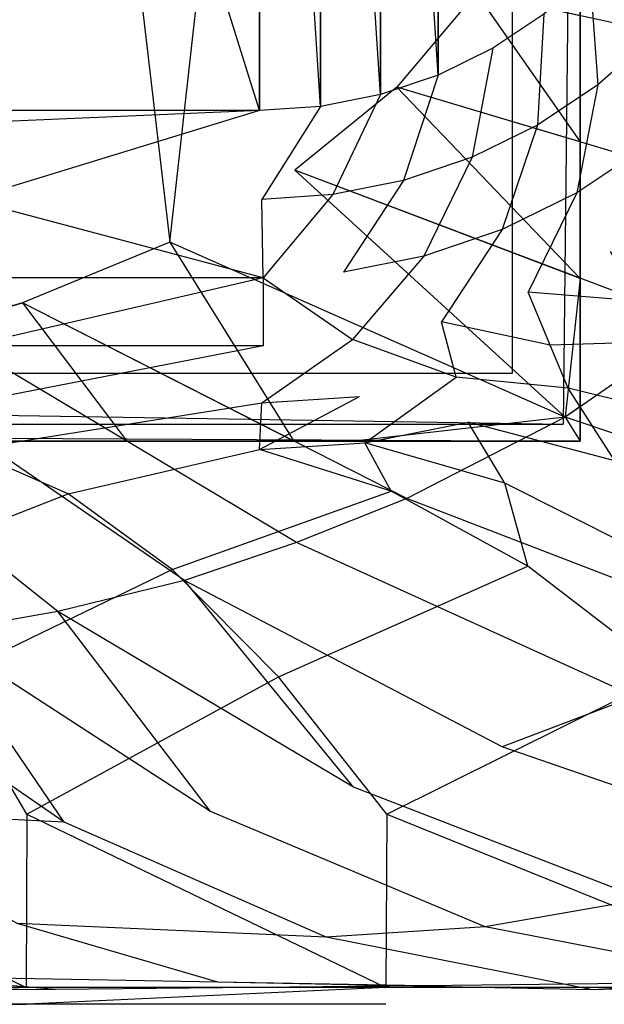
# Model space of a CAD drawing. Extents: x 0 to 1.9, y -0.8 to 0.
# Tile 15 of 21: x 1.27 to 1.44, y -0.8 to -0.51. Entities that reach past the tile are written whole.
import ezdxf

# ---------------------------------------------------------------- set-up
doc = ezdxf.new("R2010")
doc.units = 0
for name, color, linetype in [('L10_UBA190NAT9C0V_01_2___REPLAC', 7, 'CONTINUOUS'), ('L11_UBA190NAT9C0V_01_1___REPLAC', 7, 'CONTINUOUS'), ('L12_UBA190NAT9C0V_01_0___REPLAC', 7, 'CONTINUOUS'), ('L13_GESTELL_UBA190NAT9C0V_01_0_', 7, 'CONTINUOUS'), ('L7_UBA190NAT9C0V_01_5___REPLACE', 7, 'CONTINUOUS'), ('L8_UBA190NAT9C0V_01_4___REPLACE', 7, 'CONTINUOUS'), ('L9_UBA190NAT9C0V_01_3___REPLACE', 7, 'CONTINUOUS')]:
    doc.layers.add(name, color=color, linetype=linetype)

msp = doc.modelspace()

# ---------------------------------------------------------------- linework, layer by layer
at = {"layer": 'L10_UBA190NAT9C0V_01_2___REPLAC', "color": 8}
for points, invisible_edges in [([(1.374712, -0.802183, 0.618445), (0.631241, -0.802183, 0.609352), (0.525288, -0.802183, 0.618445), (1.374712, -0.802183, 0.618445)], 13), ([(1.374712, -0.802183, 0.618445), (0.525288, -0.802183, 0.618445), (1.501486, -0.802183, 0.632745), (1.374712, -0.802183, 0.618445)], 15), ([(1.501486, -0.802183, 0.632745), (0.525288, -0.802183, 0.618445), (0.95, -0.802183, 0.62765), (1.501486, -0.802183, 0.632745)], 15), ([(1.162612, -0.802183, 0.602852), (0.631241, -0.802183, 0.609352), (1.268759, -0.802183, 0.609352), (1.162612, -0.802183, 0.602852)], 13), ([(1.268759, -0.802183, 0.609352), (0.631241, -0.802183, 0.609352), (1.374712, -0.802183, 0.618445), (1.268759, -0.802183, 0.609352)], 10), ([(1.501486, -0.802183, 0.632745), (0.95, -0.802183, 0.62765), (1.056338, -0.802183, 0.628951), (1.501486, -0.802183, 0.632745)], 15), ([(1.501486, -0.802183, 0.632745), (1.056338, -0.802183, 0.628951), (1.162612, -0.802183, 0.632852), (1.501486, -0.802183, 0.632745)], 15), ([(1.501486, -0.802183, 0.632745), (1.162612, -0.802183, 0.632852), (1.268759, -0.802183, 0.639352), (1.501486, -0.802183, 0.632745)], 15), ([(1.501486, -0.802183, 0.632745), (1.268759, -0.802183, 0.639352), (1.374712, -0.802183, 0.648445), (1.501486, -0.802183, 0.632745)], 15), ([(1.501486, -0.802183, 0.632745), (1.374712, -0.802183, 0.648445), (1.501486, -0.802183, 0.662745), (1.501486, -0.802183, 0.632745)], 15)]:
    msp.add_3dface(points, dxfattribs=dict(at, invisible_edges=invisible_edges))
at = {"layer": 'L11_UBA190NAT9C0V_01_1___REPLAC', "color": 8, "invisible_edges": 14}
for points in [[(1.527948, -0.531716, 0.195561), (1.401367, -0.503932, 0.114), (1.418084, -0.472917, 0.114), (1.527948, -0.531716, 0.195561)], [(1.547286, -0.491276, 0.195518), (1.527948, -0.531716, 0.195561), (1.418084, -0.472917, 0.114), (1.547286, -0.491276, 0.195518)], [(1.501227, -0.568572, 0.195585), (1.377963, -0.531683, 0.114), (1.401367, -0.503932, 0.114), (1.501227, -0.568572, 0.195585)], [(1.527948, -0.531716, 0.195561), (1.501227, -0.568572, 0.195585), (1.401367, -0.503932, 0.114), (1.527948, -0.531716, 0.195561)], [(1.46735, -0.601494, 0.195597), (1.347872, -0.556169, 0.114), (1.377963, -0.531683, 0.114), (1.46735, -0.601494, 0.195597)], [(1.501227, -0.568572, 0.195585), (1.46735, -0.601494, 0.195597), (1.377963, -0.531683, 0.114), (1.501227, -0.568572, 0.195585)], [(1.427555, -0.628998, 0.195069), (1.311093, -0.57739, 0.114), (1.347872, -0.556169, 0.114), (1.427555, -0.628998, 0.195069)], [(1.46735, -0.601494, 0.195597), (1.427555, -0.628998, 0.195069), (1.347872, -0.556169, 0.114), (1.46735, -0.601494, 0.195597)], [(1.380896, -0.653033, 0.194834), (1.267629, -0.595346, 0.114), (1.311093, -0.57739, 0.114), (1.380896, -0.653033, 0.194834)], [(1.427555, -0.628998, 0.195069), (1.380896, -0.653033, 0.194834), (1.311093, -0.57739, 0.114), (1.427555, -0.628998, 0.195069)], [(1.348408, -0.665965, 0.194838), (1.242553, -0.602692, 0.114), (1.267629, -0.595346, 0.114), (1.348408, -0.665965, 0.194838)], [(1.380896, -0.653033, 0.194834), (1.348408, -0.665965, 0.194838), (1.267629, -0.595346, 0.114), (1.380896, -0.653033, 0.194834)], [(1.315401, -0.677196, 0.195082), (1.217477, -0.610037, 0.114), (1.242553, -0.602692, 0.114), (1.315401, -0.677196, 0.195082)], [(1.348408, -0.665965, 0.194838), (1.315401, -0.677196, 0.195082), (1.242553, -0.602692, 0.114), (1.348408, -0.665965, 0.194838)], [(1.53366, -0.664823, 0.294896), (1.427555, -0.628998, 0.195069), (1.46735, -0.601494, 0.195597), (1.53366, -0.664823, 0.294896)], [(1.278062, -0.686307, 0.196298), (1.189057, -0.615751, 0.114), (1.217477, -0.610037, 0.114), (1.278062, -0.686307, 0.196298)], [(1.315401, -0.677196, 0.195082), (1.278062, -0.686307, 0.196298), (1.217477, -0.610037, 0.114), (1.315401, -0.677196, 0.195082)], [(1.278062, -0.686307, 0.196298), (1.241978, -0.692676, 0.196871), (1.189057, -0.615751, 0.114), (1.278062, -0.686307, 0.196298)], [(1.486008, -0.693508, 0.293809), (1.380896, -0.653033, 0.194834), (1.427555, -0.628998, 0.195069), (1.486008, -0.693508, 0.293809)], [(1.53366, -0.664823, 0.294896), (1.486008, -0.693508, 0.293809), (1.427555, -0.628998, 0.195069), (1.53366, -0.664823, 0.294896)], [(1.448072, -0.711433, 0.293021), (1.348408, -0.665965, 0.194838), (1.380896, -0.653033, 0.194834), (1.448072, -0.711433, 0.293021)], [(1.486008, -0.693508, 0.293809), (1.448072, -0.711433, 0.293021), (1.380896, -0.653033, 0.194834), (1.486008, -0.693508, 0.293809)], [(1.409001, -0.726216, 0.292566), (1.315401, -0.677196, 0.195082), (1.348408, -0.665965, 0.194838), (1.409001, -0.726216, 0.292566)], [(1.448072, -0.711433, 0.293021), (1.409001, -0.726216, 0.292566), (1.348408, -0.665965, 0.194838), (1.448072, -0.711433, 0.293021)], [(1.365222, -0.738134, 0.293541), (1.278062, -0.686307, 0.196298), (1.315401, -0.677196, 0.195082), (1.365222, -0.738134, 0.293541)], [(1.365222, -0.738134, 0.293541), (1.315401, -0.677196, 0.195082), (1.409001, -0.726216, 0.292566), (1.365222, -0.738134, 0.293541)], [(1.32308, -0.745308, 0.293606), (1.241978, -0.692676, 0.196871), (1.278062, -0.686307, 0.196298), (1.32308, -0.745308, 0.293606)], [(1.32308, -0.745308, 0.293606), (1.278062, -0.686307, 0.196298), (1.365222, -0.738134, 0.293541), (1.32308, -0.745308, 0.293606)], [(1.279893, -0.748435, 0.293905), (1.2038, -0.696161, 0.197555), (1.241978, -0.692676, 0.196871), (1.279893, -0.748435, 0.293905)], [(1.279893, -0.748435, 0.293905), (1.241978, -0.692676, 0.196871), (1.32308, -0.745308, 0.293606), (1.279893, -0.748435, 0.293905)], [(1.279893, -0.748435, 0.293905), (1.208338, -0.744956, 0.29176), (1.2038, -0.696161, 0.197555), (1.279893, -0.748435, 0.293905)], [(1.498276, -0.757097, 0.406453), (1.409001, -0.726216, 0.292566), (1.448072, -0.711433, 0.293021), (1.498276, -0.757097, 0.406453)], [(1.450537, -0.77123, 0.405731), (1.365222, -0.738134, 0.293541), (1.409001, -0.726216, 0.292566), (1.450537, -0.77123, 0.405731)], [(1.498276, -0.757097, 0.406453), (1.450537, -0.77123, 0.405731), (1.409001, -0.726216, 0.292566), (1.498276, -0.757097, 0.406453)], [(1.403944, -0.77936, 0.404203), (1.32308, -0.745308, 0.293606), (1.365222, -0.738134, 0.293541), (1.403944, -0.77936, 0.404203)], [(1.450537, -0.77123, 0.405731), (1.403944, -0.77936, 0.404203), (1.365222, -0.738134, 0.293541), (1.450537, -0.77123, 0.405731)], [(1.266053, -0.778369, 0.397922), (1.208338, -0.744956, 0.29176), (1.279893, -0.748435, 0.293905), (1.266053, -0.778369, 0.397922)], [(1.357155, -0.782367, 0.403048), (1.279893, -0.748435, 0.293905), (1.32308, -0.745308, 0.293606), (1.357155, -0.782367, 0.403048)], [(1.403944, -0.77936, 0.404203), (1.357155, -0.782367, 0.403048), (1.32308, -0.745308, 0.293606), (1.403944, -0.77936, 0.404203)], [(1.357155, -0.782367, 0.403048), (1.266053, -0.778369, 0.397922), (1.279893, -0.748435, 0.293905), (1.357155, -0.782367, 0.403048)], [(1.48457, -0.794833, 0.528663), (1.403944, -0.77936, 0.404203), (1.450537, -0.77123, 0.405731), (1.48457, -0.794833, 0.528663)], [(1.325171, -0.795612, 0.515606), (1.231664, -0.793914, 0.509628), (1.266053, -0.778369, 0.397922), (1.325171, -0.795612, 0.515606)], [(1.325171, -0.795612, 0.515606), (1.266053, -0.778369, 0.397922), (1.357155, -0.782367, 0.403048), (1.325171, -0.795612, 0.515606)], [(1.435586, -0.797957, 0.524985), (1.357155, -0.782367, 0.403048), (1.403944, -0.77936, 0.404203), (1.435586, -0.797957, 0.524985)], [(1.48457, -0.794833, 0.528663), (1.435586, -0.797957, 0.524985), (1.403944, -0.77936, 0.404203), (1.48457, -0.794833, 0.528663)], [(1.435586, -0.797957, 0.524985), (1.325171, -0.795612, 0.515606), (1.357155, -0.782367, 0.403048), (1.435586, -0.797957, 0.524985)], [(1.277427, -0.797773, 0.635635), (1.16856, -0.798728, 0.629408), (1.231664, -0.793914, 0.509628), (1.277427, -0.797773, 0.635635)], [(1.277427, -0.797773, 0.635635), (1.231664, -0.793914, 0.509628), (1.325171, -0.795612, 0.515606), (1.277427, -0.797773, 0.635635)], [(1.38569, -0.796686, 0.644811), (1.277427, -0.797773, 0.635635), (1.325171, -0.795612, 0.515606), (1.38569, -0.796686, 0.644811)], [(1.38569, -0.796686, 0.644811), (1.325171, -0.795612, 0.515606), (1.435586, -0.797957, 0.524985), (1.38569, -0.796686, 0.644811)], [(1.515186, -0.795205, 0.659717), (1.38569, -0.796686, 0.644811), (1.435586, -0.797957, 0.524985), (1.515186, -0.795205, 0.659717)], [(1.515186, -0.795205, 0.659717), (1.435586, -0.797957, 0.524985), (1.48457, -0.794833, 0.528663), (1.515186, -0.795205, 0.659717)]]:
    msp.add_3dface(points, dxfattribs=at)
at = {"layer": 'L12_UBA190NAT9C0V_01_0___REPLAC', "color": 8}
for points, invisible_edges in [([(1.242553, -0.602692, 0.114), (1.242553, -0.199491, 0.114), (1.267629, -0.206837, 0.114), (1.242553, -0.602692, 0.114)], 15), ([(1.242553, -0.602692, 0.114), (1.267629, -0.206837, 0.114), (1.267629, -0.595346, 0.114), (1.242553, -0.602692, 0.114)], 15), ([(1.267629, -0.595346, 0.114), (1.267629, -0.206837, 0.114), (1.311093, -0.224793, 0.114), (1.267629, -0.595346, 0.114)], 13), ([(1.267629, -0.595346, 0.114), (1.311093, -0.224793, 0.114), (1.311093, -0.57739, 0.114), (1.267629, -0.595346, 0.114)], 15), ([(1.311093, -0.57739, 0.114), (1.311093, -0.224793, 0.114), (1.347872, -0.246014, 0.114), (1.311093, -0.57739, 0.114)], 15), ([(1.311093, -0.57739, 0.114), (1.347872, -0.246014, 0.114), (1.347872, -0.556169, 0.114), (1.311093, -0.57739, 0.114)], 14), ([(1.347872, -0.556169, 0.114), (1.347872, -0.246014, 0.114), (1.377963, -0.2705, 0.114), (1.347872, -0.556169, 0.114)], 15), ([(1.347872, -0.556169, 0.114), (1.377963, -0.2705, 0.114), (1.377963, -0.531683, 0.114), (1.347872, -0.556169, 0.114)], 11), ([(1.377963, -0.531683, 0.114), (1.377963, -0.2705, 0.114), (1.401367, -0.298251, 0.114), (1.377963, -0.531683, 0.114)], 13), ([(1.377963, -0.531683, 0.114), (1.401367, -0.298251, 0.114), (1.401367, -0.503932, 0.114), (1.377963, -0.531683, 0.114)], 9)]:
    msp.add_3dface(points, dxfattribs=dict(at, invisible_edges=invisible_edges))
at = {"layer": 'L13_GESTELL_UBA190NAT9C0V_01_0_', "color": 37}
for points, invisible_edges in [([(1.427, -0.631091, 0.016), (1.432, -0.166091, 0.021), (1.432, -0.636091, 0.021), (1.427, -0.631091, 0.016)], 13), ([(1.432, -0.166091, 0.021), (1.427, -0.631091, 0.016), (1.427, -0.171091, 0.016), (1.432, -0.166091, 0.021)], 14), ([(1.432, -0.510656, 0.133738), (1.432, -0.636091, 0.021), (1.432, -0.166091, 0.021), (1.432, -0.510656, 0.133738)], 13), ([(1.412, -0.186091, 0.016), (1.427, -0.171091, 0.016), (1.412, -0.616091, 0.016), (1.412, -0.186091, 0.016)], 10), ([(1.427, -0.631091, 0.016), (1.412, -0.616091, 0.016), (1.427, -0.171091, 0.016), (1.427, -0.631091, 0.016)], 15), ([(1.412, -0.186091), (0.488, -0.616091), (0.488, -0.186091), (1.412, -0.186091)], 13), ([(0.488, -0.616091), (1.412, -0.186091), (1.412, -0.616091), (0.488, -0.616091)], 14), ([(1.412, -0.186091), (1.412, -0.616091, 0.016), (1.412, -0.616091), (1.412, -0.186091)], 13), ([(1.412, -0.616091, 0.016), (1.412, -0.186091), (1.412, -0.186091, 0.016), (1.412, -0.616091, 0.016)], 14), ([(1.242553, -0.199491, 0.114), (1.242553, -0.602692, 0.114), (1.267629, -0.595346, 0.114), (1.242553, -0.199491, 0.114)], 13), ([(1.242553, -0.199491, 0.114), (1.267629, -0.595346, 0.114), (1.267629, -0.206837, 0.114), (1.242553, -0.199491, 0.114)], 15), ([(1.267629, -0.206837, 0.114), (1.267629, -0.595346, 0.114), (1.311093, -0.57739, 0.114), (1.267629, -0.206837, 0.114)], 15), ([(1.267629, -0.206837, 0.114), (1.311093, -0.57739, 0.114), (1.311093, -0.224793, 0.114), (1.267629, -0.206837, 0.114)], 14), ([(1.311093, -0.224793, 0.114), (1.311093, -0.57739, 0.114), (1.347872, -0.556169, 0.114), (1.311093, -0.224793, 0.114)], 15), ([(1.311093, -0.224793, 0.114), (1.347872, -0.556169, 0.114), (1.347872, -0.246014, 0.114), (1.311093, -0.224793, 0.114)], 15), ([(1.347872, -0.246014, 0.114), (1.347872, -0.556169, 0.114), (1.377963, -0.531683, 0.114), (1.347872, -0.246014, 0.114)], 15), ([(1.347872, -0.246014, 0.114), (1.377963, -0.531683, 0.114), (1.377963, -0.2705, 0.114), (1.347872, -0.246014, 0.114)], 15), ([(1.377963, -0.2705, 0.114), (1.377963, -0.531683, 0.114), (1.401367, -0.503932, 0.114), (1.377963, -0.2705, 0.114)], 15), ([(1.432, -0.547855, 0.149766), (1.401367, -0.503932, 0.114), (1.377963, -0.531683, 0.114), (1.432, -0.547855, 0.149766)], 13), ([(1.401367, -0.503932, 0.114), (1.432, -0.547855, 0.149766), (1.432, -0.523761, 0.139027), (1.401367, -0.503932, 0.114)], 14), ([(1.432, -0.510656, 0.133738), (1.401367, -0.503932, 0.114), (1.432, -0.523761, 0.139027), (1.432, -0.510656, 0.133738)], 14), ([(1.432, -0.523761, 0.139027), (1.432, -0.636091, 0.021), (1.432, -0.510656, 0.133738), (1.432, -0.523761, 0.139027)], 10), ([(1.432, -0.547855, 0.149766), (1.432, -0.636091, 0.021), (1.432, -0.523761, 0.139027), (1.432, -0.547855, 0.149766)], 13), ([(1.432, -0.588083, 0.171455), (1.377963, -0.531683, 0.114), (1.347872, -0.556169, 0.114), (1.432, -0.588083, 0.171455)], 13), ([(1.377963, -0.531683, 0.114), (1.432, -0.588083, 0.171455), (1.432, -0.573886, 0.163328), (1.377963, -0.531683, 0.114)], 14), ([(1.432, -0.547855, 0.149766), (1.377963, -0.531683, 0.114), (1.432, -0.573886, 0.163328), (1.432, -0.547855, 0.149766)], 14), ([(1.432, -0.573886, 0.163328), (1.432, -0.636091, 0.021), (1.432, -0.547855, 0.149766), (1.432, -0.573886, 0.163328)], 10), ([(1.427555, -0.628998, 0.195069), (1.347872, -0.556169, 0.114), (1.311093, -0.57739, 0.114), (1.427555, -0.628998, 0.195069)], 14), ([(1.427555, -0.628998, 0.195069), (1.432, -0.588083, 0.171455), (1.347872, -0.556169, 0.114), (1.427555, -0.628998, 0.195069)], 13), ([(1.432, -0.588083, 0.171455), (1.432, -0.636091, 0.021), (1.432, -0.573886, 0.163328), (1.432, -0.588083, 0.171455)], 13), ([(1.347631, -0.636091, 0.171094), (1.311093, -0.57739, 0.114), (1.267629, -0.595346, 0.114), (1.347631, -0.636091, 0.171094)], 13), ([(1.311093, -0.57739, 0.114), (1.347631, -0.636091, 0.171094), (1.365263, -0.636091, 0.17673), (1.311093, -0.57739, 0.114)], 14), ([(1.365263, -0.636091, 0.17673), (1.427555, -0.628998, 0.195069), (1.311093, -0.57739, 0.114), (1.365263, -0.636091, 0.17673)], 13), ([(1.432, -0.588083, 0.171455), (1.427555, -0.628998, 0.195069), (1.432, -0.625926, 0.195128), (1.432, -0.588083, 0.171455)], 14), ([(1.432, -0.625926, 0.195128), (1.432, -0.636091, 0.021), (1.432, -0.588083, 0.171455), (1.432, -0.625926, 0.195128)], 10), ([(1.29843, -0.636091, 0.156672), (1.267629, -0.595346, 0.114), (1.242553, -0.602692, 0.114), (1.29843, -0.636091, 0.156672)], 13), ([(1.267629, -0.595346, 0.114), (1.29843, -0.636091, 0.156672), (1.314236, -0.636091, 0.160642), (1.267629, -0.595346, 0.114)], 14), ([(1.347631, -0.636091, 0.171094), (1.267629, -0.595346, 0.114), (1.314236, -0.636091, 0.160642), (1.347631, -0.636091, 0.171094)], 14), ([(1.242553, -0.602692, 0.114), (1.255466, -0.636091, 0.145455), (1.27521, -0.636091, 0.150348), (1.242553, -0.602692, 0.114)], 14), ([(1.29843, -0.636091, 0.156672), (1.242553, -0.602692, 0.114), (1.27521, -0.636091, 0.150348), (1.29843, -0.636091, 0.156672)], 14), ([(0.473, -0.631091, 0.016), (0.488, -0.616091, 0.016), (1.427, -0.631091, 0.016), (0.473, -0.631091, 0.016)], 13), ([(1.412, -0.616091, 0.016), (0.488, -0.616091), (1.412, -0.616091), (1.412, -0.616091, 0.016)], 13), ([(0.488, -0.616091), (1.412, -0.616091, 0.016), (0.488, -0.616091, 0.016), (0.488, -0.616091)], 14), ([(1.427, -0.631091, 0.016), (0.488, -0.616091, 0.016), (1.412, -0.616091, 0.016), (1.427, -0.631091, 0.016)], 15), ([(1.432, -0.625926, 0.195128), (1.427555, -0.628998, 0.195069), (1.432, -0.630499, 0.199251), (1.432, -0.625926, 0.195128)], 14), ([(1.432, -0.630499, 0.199251), (1.432, -0.636091, 0.021), (1.432, -0.625926, 0.195128), (1.432, -0.630499, 0.199251)], 13), ([(1.427555, -0.628998, 0.195069), (1.365263, -0.636091, 0.17673), (1.413785, -0.636091, 0.195), (1.427555, -0.628998, 0.195069)], 14), ([(1.432, -0.636091, 0.204854), (1.427555, -0.628998, 0.195069), (1.413785, -0.636091, 0.195), (1.432, -0.636091, 0.204854)], 13), ([(1.427555, -0.628998, 0.195069), (1.432, -0.636091, 0.204854), (1.432, -0.633903, 0.202578), (1.427555, -0.628998, 0.195069)], 14), ([(1.432, -0.630499, 0.199251), (1.427555, -0.628998, 0.195069), (1.432, -0.633903, 0.202578), (1.432, -0.630499, 0.199251)], 14), ([(0.473, -0.631091, 0.016), (1.432, -0.636091, 0.021), (0.468, -0.636091, 0.021), (0.473, -0.631091, 0.016)], 14), ([(1.432, -0.636091, 0.021), (0.473, -0.631091, 0.016), (1.427, -0.631091, 0.016), (1.432, -0.636091, 0.021)], 13), ([(1.432, -0.633903, 0.202578), (1.432, -0.636091, 0.021), (1.432, -0.630499, 0.199251), (1.432, -0.633903, 0.202578)], 10), ([(1.432, -0.636091, 0.021), (1.432, -0.633903, 0.202578), (1.432, -0.636091, 0.204854), (1.432, -0.636091, 0.021)], 13), ([(1.432, -0.636091, 0.021), (1.177346, -0.636091, 0.131022), (0.468, -0.636091, 0.021), (1.432, -0.636091, 0.021)], 13), ([(1.177346, -0.636091, 0.131022), (1.432, -0.636091, 0.021), (1.214716, -0.636091, 0.137725), (1.177346, -0.636091, 0.131022)], 10), ([(1.214716, -0.636091, 0.137725), (1.432, -0.636091, 0.021), (1.238173, -0.636091, 0.142113), (1.214716, -0.636091, 0.137725)], 13), ([(1.238173, -0.636091, 0.142113), (1.432, -0.636091, 0.021), (1.255466, -0.636091, 0.145455), (1.238173, -0.636091, 0.142113)], 10), ([(1.255466, -0.636091, 0.145455), (1.432, -0.636091, 0.021), (1.27521, -0.636091, 0.150348), (1.255466, -0.636091, 0.145455)], 13), ([(1.27521, -0.636091, 0.150348), (1.432, -0.636091, 0.021), (1.314236, -0.636091, 0.160642), (1.27521, -0.636091, 0.150348)], 10), ([(1.27521, -0.636091, 0.150348), (1.314236, -0.636091, 0.160642), (1.29843, -0.636091, 0.156672), (1.27521, -0.636091, 0.150348)], 13), ([(1.314236, -0.636091, 0.160642), (1.432, -0.636091, 0.021), (1.347631, -0.636091, 0.171094), (1.314236, -0.636091, 0.160642)], 13), ([(1.347631, -0.636091, 0.171094), (1.432, -0.636091, 0.021), (1.365263, -0.636091, 0.17673), (1.347631, -0.636091, 0.171094)], 10), ([(1.365263, -0.636091, 0.17673), (1.432, -0.636091, 0.021), (1.413785, -0.636091, 0.195), (1.365263, -0.636091, 0.17673)], 13), ([(1.413785, -0.636091, 0.195), (1.432, -0.636091, 0.021), (1.432, -0.636091, 0.204854), (1.413785, -0.636091, 0.195)], 10)]:
    msp.add_3dface(points, dxfattribs=dict(at, invisible_edges=invisible_edges))
at = {"layer": 'L7_UBA190NAT9C0V_01_5___REPLACE', "color": 8}
for points, invisible_edges in [([(1.162856, -0.802183, 0.632858), (1.268776, -0.797188, 0.644116), (1.162623, -0.797188, 0.637616), (1.162856, -0.802183, 0.632858)], 13), ([(1.268776, -0.797188, 0.644116), (1.162856, -0.802183, 0.632858), (1.269125, -0.802183, 0.639365), (1.268776, -0.797188, 0.644116)], 14), ([(1.269125, -0.802183, 0.639365), (1.374735, -0.797188, 0.65321), (1.268776, -0.797188, 0.644116), (1.269125, -0.802183, 0.639365)], 13), ([(1.374735, -0.797188, 0.65321), (1.269125, -0.802183, 0.639365), (1.375206, -0.802183, 0.64847), (1.374735, -0.797188, 0.65321)], 14), ([(1.501354, -0.797191, 0.667493), (1.374735, -0.797188, 0.65321), (1.375206, -0.802183, 0.64847), (1.501354, -0.797191, 0.667493)], 14), ([(1.501486, -0.802183, 0.662745), (1.501354, -0.797191, 0.667493), (1.375206, -0.802183, 0.64847), (1.501486, -0.802183, 0.662745)], 14)]:
    msp.add_3dface(points, dxfattribs=dict(at, invisible_edges=invisible_edges))
at = {"layer": 'L8_UBA190NAT9C0V_01_4___REPLACE', "color": 8}
for points, invisible_edges in [([(1.268776, -0.797188, 0.644116), (1.162741, -0.746091, 0.635205), (1.162623, -0.797188, 0.637616), (1.268776, -0.797188, 0.644116)], 13), ([(1.162741, -0.746091, 0.635205), (1.268776, -0.797188, 0.644116), (1.268953, -0.746091, 0.641709), (1.162741, -0.746091, 0.635205)], 14), ([(1.374735, -0.797188, 0.65321), (1.268953, -0.746091, 0.641709), (1.268776, -0.797188, 0.644116), (1.374735, -0.797188, 0.65321)], 13), ([(1.268953, -0.746091, 0.641709), (1.374735, -0.797188, 0.65321), (1.374974, -0.746091, 0.650808), (1.268953, -0.746091, 0.641709)], 14), ([(1.501354, -0.797191, 0.667493), (1.374974, -0.746091, 0.650808), (1.374735, -0.797188, 0.65321), (1.501354, -0.797191, 0.667493)], 13), ([(1.374974, -0.746091, 0.650808), (1.501354, -0.797191, 0.667493), (1.5, -0.746091, 0.664911), (1.374974, -0.746091, 0.650808)], 14)]:
    msp.add_3dface(points, dxfattribs=dict(at, invisible_edges=invisible_edges))
at = {"layer": 'L9_UBA190NAT9C0V_01_3___REPLACE', "color": 8}
for points, invisible_edges in [([(1.251472, -0.263591, 0.17), (0.648528, -0.538591, 0.17), (1.337541, -0.538591, 0.17), (1.251472, -0.263591, 0.17)], 10), ([(1.251472, -0.263591, 0.17), (1.337541, -0.538591, 0.17), (1.337541, -0.263591, 0.17), (1.251472, -0.263591, 0.17)], 13), ([(1.337541, -0.263591, 0.17), (1.337541, -0.538591, 0.17), (1.355488, -0.537415, 0.17), (1.337541, -0.263591, 0.17)], 10), ([(1.337541, -0.263591, 0.17), (1.355488, -0.537415, 0.17), (1.355488, -0.264768, 0.17), (1.337541, -0.263591, 0.17)], 13), ([(1.355488, -0.264768, 0.17), (1.355488, -0.537415, 0.17), (1.373129, -0.533906, 0.17), (1.355488, -0.264768, 0.17)], 10), ([(1.355488, -0.264768, 0.17), (1.373129, -0.533906, 0.17), (1.373129, -0.268277, 0.17), (1.355488, -0.264768, 0.17)], 13), ([(1.373129, -0.268277, 0.17), (1.373129, -0.533906, 0.17), (1.39016, -0.528125, 0.17), (1.373129, -0.268277, 0.17)], 10), ([(1.373129, -0.268277, 0.17), (1.39016, -0.528125, 0.17), (1.39016, -0.274058, 0.17), (1.373129, -0.268277, 0.17)], 13), ([(1.39016, -0.274058, 0.17), (1.39016, -0.528125, 0.17), (1.406291, -0.52017, 0.17), (1.39016, -0.274058, 0.17)], 14), ([(1.39016, -0.274058, 0.17), (1.406291, -0.52017, 0.17), (1.406291, -0.282013, 0.17), (1.39016, -0.274058, 0.17)], 15), ([(1.406291, -0.282013, 0.17), (1.406291, -0.52017, 0.17), (1.421246, -0.510178, 0.17), (1.406291, -0.282013, 0.17)], 15), ([(1.453311, -0.516859, 0.182819), (1.446627, -0.484796, 0.17), (1.434768, -0.498319, 0.17), (1.453311, -0.516859, 0.182819)], 13), ([(1.43721, -0.530979, 0.182819), (1.434768, -0.498319, 0.17), (1.421246, -0.510178, 0.17), (1.43721, -0.530979, 0.182819)], 13), ([(1.434768, -0.498319, 0.17), (1.43721, -0.530979, 0.182819), (1.453311, -0.516859, 0.182819), (1.434768, -0.498319, 0.17)], 14), ([(1.419403, -0.542877, 0.182819), (1.421246, -0.510178, 0.17), (1.406291, -0.52017, 0.17), (1.419403, -0.542877, 0.182819)], 13), ([(1.421246, -0.510178, 0.17), (1.419403, -0.542877, 0.182819), (1.43721, -0.530979, 0.182819), (1.421246, -0.510178, 0.17)], 14), ([(1.451279, -0.549313, 0.199228), (1.453311, -0.516859, 0.182819), (1.43721, -0.530979, 0.182819), (1.451279, -0.549313, 0.199228)], 13), ([(1.400196, -0.552349, 0.182819), (1.406291, -0.52017, 0.17), (1.39016, -0.528125, 0.17), (1.400196, -0.552349, 0.182819)], 13), ([(1.406291, -0.52017, 0.17), (1.400196, -0.552349, 0.182819), (1.419403, -0.542877, 0.182819), (1.406291, -0.52017, 0.17)], 14), ([(1.379917, -0.559234, 0.182819), (1.39016, -0.528125, 0.17), (1.373129, -0.533906, 0.17), (1.379917, -0.559234, 0.182819)], 13), ([(1.39016, -0.528125, 0.17), (1.379917, -0.559234, 0.182819), (1.400196, -0.552349, 0.182819), (1.39016, -0.528125, 0.17)], 14), ([(1.430959, -0.562891, 0.199228), (1.43721, -0.530979, 0.182819), (1.419403, -0.542877, 0.182819), (1.430959, -0.562891, 0.199228)], 13), ([(1.43721, -0.530979, 0.182819), (1.430959, -0.562891, 0.199228), (1.451279, -0.549313, 0.199228), (1.43721, -0.530979, 0.182819)], 14), ([(1.359131, -0.563396, 0.182835), (1.373129, -0.533906, 0.17), (1.355488, -0.537415, 0.17), (1.359131, -0.563396, 0.182835)], 13), ([(1.373129, -0.533906, 0.17), (1.359131, -0.563396, 0.182835), (1.379917, -0.559234, 0.182819), (1.373129, -0.533906, 0.17)], 14), ([(1.337541, -0.538591, 0.17), (0.648528, -0.538591, 0.17), (0.721952, -0.564814, 0.182829), (1.337541, -0.538591, 0.17)], 14), ([(1.251911, -0.564824, 0.182859), (1.337541, -0.538591, 0.17), (0.721952, -0.564814, 0.182829), (1.251911, -0.564824, 0.182859)], 13), ([(1.337541, -0.538591, 0.17), (1.251911, -0.564824, 0.182859), (1.338199, -0.564825, 0.182864), (1.337541, -0.538591, 0.17)], 14), ([(1.338199, -0.564825, 0.182864), (1.355488, -0.537415, 0.17), (1.337541, -0.538591, 0.17), (1.338199, -0.564825, 0.182864)], 13), ([(1.355488, -0.537415, 0.17), (1.338199, -0.564825, 0.182864), (1.359131, -0.563396, 0.182835), (1.355488, -0.537415, 0.17)], 14), ([(1.409041, -0.573701, 0.199228), (1.419403, -0.542877, 0.182819), (1.400196, -0.552349, 0.182819), (1.409041, -0.573701, 0.199228)], 13), ([(1.419403, -0.542877, 0.182819), (1.409041, -0.573701, 0.199228), (1.430959, -0.562891, 0.199228), (1.419403, -0.542877, 0.182819)], 14), ([(1.440959, -0.580212, 0.219228), (1.451279, -0.549313, 0.199228), (1.430959, -0.562891, 0.199228), (1.440959, -0.580212, 0.219228)], 13), ([(1.385899, -0.581556, 0.199228), (1.400196, -0.552349, 0.182819), (1.379917, -0.559234, 0.182819), (1.385899, -0.581556, 0.199228)], 13), ([(1.400196, -0.552349, 0.182819), (1.385899, -0.581556, 0.199228), (1.409041, -0.573701, 0.199228), (1.400196, -0.552349, 0.182819)], 14), ([(1.362258, -0.586301, 0.199252), (1.379917, -0.559234, 0.182819), (1.359131, -0.563396, 0.182835), (1.362258, -0.586301, 0.199252)], 13), ([(1.379917, -0.559234, 0.182819), (1.362258, -0.586301, 0.199252), (1.385899, -0.581556, 0.199228), (1.379917, -0.559234, 0.182819)], 14), ([(1.416695, -0.592178, 0.219228), (1.430959, -0.562891, 0.199228), (1.409041, -0.573701, 0.199228), (1.416695, -0.592178, 0.219228)], 13), ([(1.430959, -0.562891, 0.199228), (1.416695, -0.592178, 0.219228), (1.440959, -0.580212, 0.219228), (1.430959, -0.562891, 0.199228)], 14), ([(1.338528, -0.587942, 0.199295), (1.251911, -0.564824, 0.182859), (1.25213, -0.587956, 0.199282), (1.338528, -0.587942, 0.199295)], 14), ([(1.338528, -0.587942, 0.199295), (1.338199, -0.564825, 0.182864), (1.251911, -0.564824, 0.182859), (1.338528, -0.587942, 0.199295)], 14), ([(1.338528, -0.587942, 0.199295), (1.359131, -0.563396, 0.182835), (1.338199, -0.564825, 0.182864), (1.338528, -0.587942, 0.199295)], 13), ([(1.359131, -0.563396, 0.182835), (1.338528, -0.587942, 0.199295), (1.362258, -0.586301, 0.199252), (1.359131, -0.563396, 0.182835)], 14), ([(1.391076, -0.600875, 0.219228), (1.409041, -0.573701, 0.199228), (1.385899, -0.581556, 0.199228), (1.391076, -0.600875, 0.219228)], 13), ([(1.409041, -0.573701, 0.199228), (1.391076, -0.600875, 0.219228), (1.416695, -0.592178, 0.219228), (1.409041, -0.573701, 0.199228)], 14), ([(1.416695, -0.592178, 0.219228), (1.449403, -0.594839, 0.242819), (1.440959, -0.580212, 0.219228), (1.416695, -0.592178, 0.219228)], 13), ([(1.364868, -0.606129, 0.219252), (1.385899, -0.581556, 0.199228), (1.362258, -0.586301, 0.199252), (1.364868, -0.606129, 0.219252)], 13), ([(1.385899, -0.581556, 0.199228), (1.364868, -0.606129, 0.219252), (1.391076, -0.600875, 0.219228), (1.385899, -0.581556, 0.199228)], 14), ([(1.338528, -0.587942, 0.199295), (1.364868, -0.606129, 0.219252), (1.362258, -0.586301, 0.199252), (1.338528, -0.587942, 0.199295)], 14), ([(1.25213, -0.607956, 0.219282), (1.338528, -0.587942, 0.199295), (1.25213, -0.587956, 0.199282), (1.25213, -0.607956, 0.219282)], 13), ([(1.338528, -0.587942, 0.199295), (1.25213, -0.607956, 0.219282), (1.338528, -0.607942, 0.219295), (1.338528, -0.587942, 0.199295)], 14), ([(1.364868, -0.606129, 0.219252), (1.338528, -0.587942, 0.199295), (1.338528, -0.607942, 0.219295), (1.364868, -0.606129, 0.219252)], 13), ([(1.391076, -0.600875, 0.219228), (1.423157, -0.607782, 0.242819), (1.416695, -0.592178, 0.219228), (1.391076, -0.600875, 0.219228)], 13), ([(1.449403, -0.594839, 0.242819), (1.416695, -0.592178, 0.219228), (1.423157, -0.607782, 0.242819), (1.449403, -0.594839, 0.242819)], 14), ([(1.423157, -0.607782, 0.242819), (1.456291, -0.606772, 0.27), (1.449403, -0.594839, 0.242819), (1.423157, -0.607782, 0.242819)], 13), ([(1.364868, -0.606129, 0.219252), (1.395446, -0.617189, 0.242819), (1.391076, -0.600875, 0.219228), (1.364868, -0.606129, 0.219252)], 13), ([(1.423157, -0.607782, 0.242819), (1.391076, -0.600875, 0.219228), (1.395446, -0.617189, 0.242819), (1.423157, -0.607782, 0.242819)], 14), ([(1.338199, -0.624825, 0.242864), (1.364868, -0.606129, 0.219252), (1.338528, -0.607942, 0.219295), (1.338199, -0.624825, 0.242864)], 14), ([(1.338199, -0.624825, 0.242864), (1.366963, -0.622882, 0.242835), (1.364868, -0.606129, 0.219252), (1.338199, -0.624825, 0.242864)], 14), ([(1.395446, -0.617189, 0.242819), (1.364868, -0.606129, 0.219252), (1.366963, -0.622882, 0.242835), (1.395446, -0.617189, 0.242819)], 14), ([(1.456291, -0.606772, 0.27), (1.423157, -0.607782, 0.242819), (1.428428, -0.620513, 0.27), (1.456291, -0.606772, 0.27)], 14), ([(1.472961, -0.631419, 0.379374), (1.456291, -0.606772, 0.27), (1.428428, -0.620513, 0.27), (1.472961, -0.631419, 0.379374)], 14), ([(1.251911, -0.624834, 0.242855), (1.338528, -0.607942, 0.219295), (1.25213, -0.607956, 0.219282), (1.251911, -0.624834, 0.242855)], 13), ([(1.338528, -0.607942, 0.219295), (1.251911, -0.624834, 0.242855), (1.338199, -0.624825, 0.242864), (1.338528, -0.607942, 0.219295)], 14), ([(1.395446, -0.617189, 0.242819), (1.428428, -0.620513, 0.27), (1.423157, -0.607782, 0.242819), (1.395446, -0.617189, 0.242819)], 13), ([(1.368541, -0.63656, 0.27), (1.395446, -0.617189, 0.242819), (1.366963, -0.622882, 0.242835), (1.368541, -0.63656, 0.27)], 14), ([(1.368541, -0.63656, 0.27), (1.399011, -0.630499, 0.27), (1.395446, -0.617189, 0.242819), (1.368541, -0.63656, 0.27)], 14), ([(1.428428, -0.620513, 0.27), (1.395446, -0.617189, 0.242819), (1.399011, -0.630499, 0.27), (1.428428, -0.620513, 0.27)], 14), ([(1.442184, -0.641928, 0.377032), (1.428428, -0.620513, 0.27), (1.399011, -0.630499, 0.27), (1.442184, -0.641928, 0.377032)], 14), ([(1.472961, -0.631419, 0.379374), (1.428428, -0.620513, 0.27), (1.442184, -0.641928, 0.377032), (1.472961, -0.631419, 0.379374)], 14), ([(1.337541, -0.638591, 0.27), (1.366963, -0.622882, 0.242835), (1.338199, -0.624825, 0.242864), (1.337541, -0.638591, 0.27)], 14), ([(1.337541, -0.638591, 0.27), (1.368541, -0.63656, 0.27), (1.366963, -0.622882, 0.242835), (1.337541, -0.638591, 0.27)], 14), ([(1.251472, -0.638591, 0.27), (1.338199, -0.624825, 0.242864), (1.251911, -0.624834, 0.242855), (1.251472, -0.638591, 0.27)], 14), ([(1.337541, -0.638591, 0.27), (1.338199, -0.624825, 0.242864), (1.251472, -0.638591, 0.27), (1.337541, -0.638591, 0.27)], 14), ([(1.4098, -0.648493, 0.374861), (1.399011, -0.630499, 0.27), (1.368541, -0.63656, 0.27), (1.4098, -0.648493, 0.374861)], 14), ([(1.442184, -0.641928, 0.377032), (1.399011, -0.630499, 0.27), (1.4098, -0.648493, 0.374861), (1.442184, -0.641928, 0.377032)], 14), ([(1.281101, -0.651604, 0.369018), (1.251472, -0.638591, 0.27), (1.199937, -0.652174, 0.366592), (1.281101, -0.651604, 0.369018)], 14), ([(1.281101, -0.651604, 0.369018), (1.337541, -0.638591, 0.27), (1.251472, -0.638591, 0.27), (1.281101, -0.651604, 0.369018)], 14), ([(1.376335, -0.650851, 0.372965), (1.337541, -0.638591, 0.27), (1.281101, -0.651604, 0.369018), (1.376335, -0.650851, 0.372965)], 14), ([(1.376335, -0.650851, 0.372965), (1.368541, -0.63656, 0.27), (1.337541, -0.638591, 0.27), (1.376335, -0.650851, 0.372965)], 14), ([(1.4098, -0.648493, 0.374861), (1.368541, -0.63656, 0.27), (1.376335, -0.650851, 0.372965), (1.4098, -0.648493, 0.374861)], 14), ([(1.453218, -0.670372, 0.477208), (1.442184, -0.641928, 0.377032), (1.4098, -0.648493, 0.374861), (1.453218, -0.670372, 0.477208)], 14), ([(1.416574, -0.672994, 0.473676), (1.4098, -0.648493, 0.374861), (1.376335, -0.650851, 0.372965), (1.416574, -0.672994, 0.473676)], 14), ([(1.453218, -0.670372, 0.477208), (1.4098, -0.648493, 0.374861), (1.416574, -0.672994, 0.473676), (1.453218, -0.670372, 0.477208)], 14), ([(1.222294, -0.674759, 0.461276), (1.281101, -0.651604, 0.369018), (1.199937, -0.652174, 0.366592), (1.222294, -0.674759, 0.461276)], 14), ([(1.311736, -0.673999, 0.466042), (1.281101, -0.651604, 0.369018), (1.222294, -0.674759, 0.461276), (1.311736, -0.673999, 0.466042)], 14), ([(1.311736, -0.673999, 0.466042), (1.376335, -0.650851, 0.372965), (1.281101, -0.651604, 0.369018), (1.311736, -0.673999, 0.466042)], 14), ([(1.416574, -0.672994, 0.473676), (1.376335, -0.650851, 0.372965), (1.311736, -0.673999, 0.466042), (1.416574, -0.672994, 0.473676)], 14), ([(1.457913, -0.704832, 0.571269), (1.453218, -0.670372, 0.477208), (1.416574, -0.672994, 0.473676), (1.457913, -0.704832, 0.571269)], 14), ([(1.343117, -0.705585, 0.56024), (1.416574, -0.672994, 0.473676), (1.311736, -0.673999, 0.466042), (1.343117, -0.705585, 0.56024)], 14), ([(1.457913, -0.704832, 0.571269), (1.416574, -0.672994, 0.473676), (1.343117, -0.705585, 0.56024), (1.457913, -0.704832, 0.571269)], 14), ([(1.245365, -0.706155, 0.553244), (1.311736, -0.673999, 0.466042), (1.222294, -0.674759, 0.461276), (1.245365, -0.706155, 0.553244)], 14), ([(1.343117, -0.705585, 0.56024), (1.311736, -0.673999, 0.466042), (1.245365, -0.706155, 0.553244), (1.343117, -0.705585, 0.56024)], 14), ([(1.268953, -0.746091, 0.641709), (1.343117, -0.705585, 0.56024), (1.245365, -0.706155, 0.553244), (1.268953, -0.746091, 0.641709)], 14), ([(1.374974, -0.746091, 0.650808), (1.343117, -0.705585, 0.56024), (1.268953, -0.746091, 0.641709), (1.374974, -0.746091, 0.650808)], 14), ([(1.374974, -0.746091, 0.650808), (1.457913, -0.704832, 0.571269), (1.343117, -0.705585, 0.56024), (1.374974, -0.746091, 0.650808)], 14), ([(1.5, -0.746091, 0.664911), (1.457913, -0.704832, 0.571269), (1.374974, -0.746091, 0.650808), (1.5, -0.746091, 0.664911)], 14), ([(1.268953, -0.746091, 0.641709), (1.245365, -0.706155, 0.553244), (1.162741, -0.746091, 0.635205), (1.268953, -0.746091, 0.641709)], 14)]:
    msp.add_3dface(points, dxfattribs=dict(at, invisible_edges=invisible_edges))

doc.saveas('drawing.dxf')
